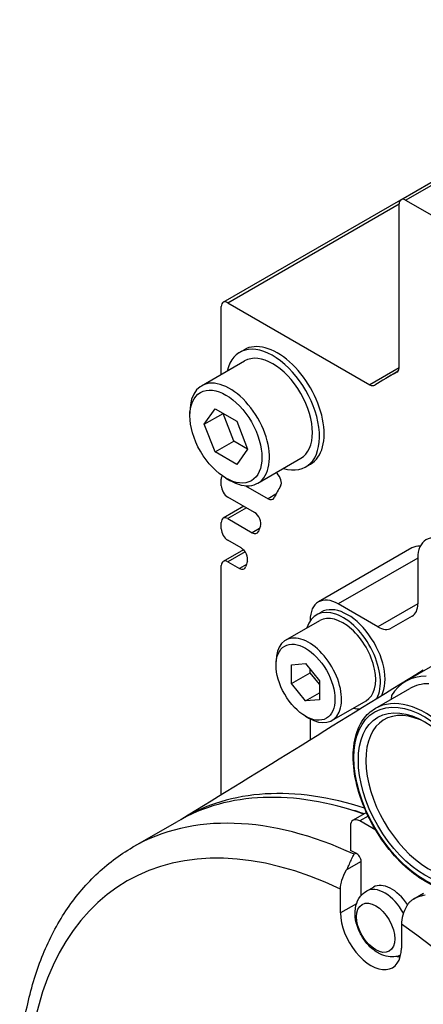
# Model space of a CAD drawing. Extents: x 0 to 2359, y -14 to 1663.
# Tile 30 of 39: x 2064 to 2080, y 1468 to 1505. Entities that reach past the tile are written whole.
import ezdxf

# ---------------------------------------------------------------- set-up
doc = ezdxf.new("R2010")
doc.units = 0
doc.header["$LTSCALE"] = 25.4
doc.layers.get('0').update_dxf_attribs({"linetype": 'CONTINUOUS'})

msp = doc.modelspace()

# ---------------------------------------------------------------- linework, layer by layer
for p, q in [((2078.8190554, 1498.1465661), (2090.6125729, 1504.9555565)), ((2078.9940554, 1498.129231), (2090.6277814, 1504.8459658)), ((2072.101541, 1494.2682073), (2078.8190554, 1498.1465661)), ((2078.9940554, 1498.129231), (2093.4225534, 1489.7989338)), ((2072.276541, 1494.2508722), (2078.7465681, 1497.9863441)), ((2078.7465681, 1491.7846263), (2078.7465681, 1497.9863441)), ((2072.0290536, 1491.54027), (2072.0290536, 1494.1079853)), ((2072.276541, 1494.2508722), (2077.6473861, 1491.1500133)), ((2072.7235973, 1492.3742776), (2072.900374, 1492.4763397)), ((2071.2847517, 1491.110547), (2072.9110973, 1492.0495181)), ((2078.7465681, 1491.7846263), (2077.6473861, 1491.1500133)), ((2078.7134475, 1491.6609345), (2078.2422571, 1491.3888926)), ((2078.6789227, 1491.627359), (2078.6691008, 1491.6216884)), ((2071.3893338, 1489.6599979), (2071.797582, 1490.2407922)), ((2071.797582, 1490.2407922), (2072.6140786, 1489.7693877)), ((2070.8446498, 1489.9744714), (2070.8446498, 1490.1377707)), ((2071.3893338, 1489.6599979), (2072.0964405, 1490.0682462)), ((2072.5046888, 1489.0160474), (2072.0964405, 1490.0682462)), ((2071.797582, 1488.6077991), (2071.3893338, 1489.6599979)), ((2072.6140786, 1489.7693877), (2073.0223269, 1488.7171889)), ((2071.797582, 1488.6077991), (2072.5046888, 1489.0160474)), ((2073.0223269, 1488.7171889), (2072.5046888, 1489.0160474)), ((2073.0223269, 1488.7171889), (2072.6140786, 1488.1363946)), ((2072.6140786, 1488.1363946), (2071.797582, 1488.6077991)), ((2073.4097517, 1487.4299391), (2075.0360973, 1488.3689101)), ((2075.2235973, 1488.0441506), (2075.400374, 1488.1462127)), ((2072.0290536, 1487.3310637), (2072.0290536, 1487.5760127)), ((2072.2058303, 1487.6168375), (2072.3472517, 1487.5351878)), ((2074.1366014, 1487.8004816), (2074.1054236, 1487.8315854)), ((2072.9443802, 1487.3333224), (2073.800035, 1486.8393099)), ((2073.2822972, 1486.3217294), (2072.276541, 1486.902403)), ((2074.0971851, 1487.0108696), (2073.800035, 1486.8393099)), ((2072.8811352, 1486.5533404), (2072.101541, 1486.1032415)), ((2072.9836478, 1486.4941547), (2072.276541, 1486.0859064)), ((2072.276541, 1486.0859064), (2073.1998021, 1485.5528613)), ((2072.0290536, 1485.6980705), (2072.0290536, 1485.9430195)), ((2073.4763122, 1485.7125045), (2073.1998021, 1485.5528613)), ((2072.7800969, 1484.9786817), (2072.276541, 1485.2694098)), ((2079.2340049, 1484.9762796), (2075.698471, 1482.9350381)), ((2072.8658162, 1484.9115028), (2072.101541, 1484.4702483)), ((2072.9317443, 1484.831195), (2072.276541, 1484.4529132)), ((2079.4536748, 1484.5958001), (2076.448471, 1482.8607449)), ((2079.4536748, 1484.5958001), (2079.4536748, 1482.8613275)), ((2072.0290536, 1475.6514107), (2072.0290536, 1484.3100263)), ((2072.276541, 1484.4529132), (2072.7142275, 1484.2002148)), ((2072.9781948, 1484.3526165), (2072.7142275, 1484.2002148)), ((2077.9505684, 1481.9935086), (2076.448471, 1482.8607449)), ((2079.4536748, 1482.8613275), (2077.9505684, 1481.9935086)), ((2075.6269801, 1482.448492), (2075.8037568, 1482.550554)), ((2079.2465681, 1482.4035504), (2078.4505684, 1481.9439798)), ((2074.4615103, 1481.4869325), (2075.7519801, 1482.2319856)), ((2075.3878109, 1482.2483725), (2075.3878109, 1482.2188189)), ((2081.1543738, 1481.1806176), (2078.9976981, 1479.9354603)), ((2074.0990734, 1480.5429356), (2074.0990734, 1480.6858225)), ((2074.6824365, 1480.5596842), (2075.2127666, 1480.6070514)), ((2074.6824365, 1479.8525774), (2074.6824365, 1480.5596842)), ((2075.2127666, 1480.6070514), (2075.7430967, 1479.9473118)), ((2074.6824365, 1479.8525774), (2075.3895433, 1480.2608257)), ((2075.3895433, 1480.2608257), (2075.3895433, 1480.3871382)), ((2075.7430967, 1479.8209993), (2075.3895433, 1480.2608257)), ((2075.2127666, 1479.1928378), (2074.6824365, 1479.8525774)), ((2075.7430967, 1479.9473118), (2075.7430967, 1479.240205)), ((2075.2127666, 1479.1928378), (2075.7430967, 1479.499024)), ((2077.8470506, 1478.907403), (2079.1551981, 1479.6626623)), ((2078.4599007, 1479.3967453), (2078.4486489, 1479.2547359)), ((2075.7430967, 1479.240205), (2075.2127666, 1479.1928378)), ((2076.2115103, 1478.4558436), (2077.5019801, 1479.2008967)), ((2075.2127666, 1478.6139625), (2075.3365103, 1478.542519)), ((2075.3878109, 1478.514129), (2075.3878109, 1477.7275185)), ((2077.5166907, 1474.9713076), (2077.0116438, 1474.6797187)), ((2068.6805147, 1473.6574599), (2070.3775709, 1474.6372558)), ((2077.5789658, 1474.8381602), (2077.2616438, 1474.6549543)), ((2077.8658297, 1474.3061274), (2077.2616438, 1474.6549543)), ((2076.9080904, 1474.4508301), (2076.9080904, 1473.5322847)), ((2077.1206143, 1473.4356249), (2077.0499036, 1473.3948)), ((2077.3146768, 1473.1204369), (2076.7585676, 1472.7993671)), ((2077.3146768, 1471.836046), (2077.3146768, 1473.1204369)), ((2076.5368594, 1471.1746376), (2076.5368594, 1472.0753977)), ((2077.5149069, 1472.0002199), (2077.7762253, 1472.1510922)), ((2079.6645506, 1471.9080742), (2079.3000617, 1471.6976365)), ((2077.1374176, 1471.5213701), (2076.5368594, 1471.1746376)), ((2078.8349564, 1470.7485908), (2078.8349564, 1469.8478306))]:
    msp.add_line(p, q)
for centre, major_axis, start_param, end_param in [((2078.9940554, 1497.8434572), (-0.175, 0.3031089), 5.4977871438, 7.0685834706), ((2072.276541, 1493.9650984), (-0.175, 0.3031089), 5.4977871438, 7.0685834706), ((2074.150374, 1490.3112762), (-1.25, 2.1650635), 3.1415926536, 6.2831853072), ((2073.9735973, 1490.2092141), (-1.25, 2.1650635), 2.5867816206, 6.8379963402), ((2073.9735973, 1490.2092141), (-1.0625, 1.840304), 3.1415926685, 6.2831853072), ((2078.4990807, 1491.9275132), (0.175, -0.3031089), 6.2551191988, 7.0685834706), ((2093.2422571, 1465.4081305), (-15, 25.9807621), 6.2551191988, 6.3112514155), ((2072.3472517, 1489.2702431), (-1.0625, 1.840304), 2.3561944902, 7.0685834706), ((2077.6473861, 1491.4357871), (0.175, -0.3031089), 5.4977871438, 6.3112514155), ((2072.276541, 1487.4331258), (-0.175, 0.3031089), 0.2281073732, 0.7853981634), ((2074.0519557, 1487.5808122), (0.175, -0.3031089), 0.3212585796, 2.0071286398), ((2072.276541, 1487.1881768), (-0.175, 0.3031089), 0.7853981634, 2.3561944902), ((2093.2422571, 1465.4081305), (-15, 25.9807621), 0.3212585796, 0.3482100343), ((2073.800035, 1487.1250837), (0.175, -0.3031089), 5.4977871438, 6.6313953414), ((2072.276541, 1485.8001326), (-0.175, 0.3031089), 5.4977871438, 7.0685834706), ((2073.2822972, 1486.0359556), (-0.175, 0.3031089), 3.5507997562, 5.4977871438), ((2093.2422571, 1465.4081305), (-15, 25.9807621), 0.4092071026, 0.4198129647), ((2072.276541, 1485.5551836), (-0.175, 0.3031089), 0.7853981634, 2.3561944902), ((2073.1998021, 1485.8386351), (0.175, -0.3031089), 5.4977871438, 6.7029982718), ((2080.514335, 1483.9834277), (-0.75, 1.2990381), 5.4977871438, 7.0685834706), ((2072.7800969, 1484.6929079), (-0.175, 0.3031089), 3.6207434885, 5.4977871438), ((2079.9840049, 1483.6772415), (-0.75, 1.2990381), 5.9218181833, 6.2831853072), ((2072.276541, 1484.1671394), (-0.175, 0.3031089), 5.4977871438, 7.0685834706), ((2072.7142275, 1484.4859887), (0.175, -0.3031089), 5.4977871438, 6.7726864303), ((2093.2422571, 1465.4081305), (-15, 25.9807621), 0.4791508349, 0.4895011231), ((2076.448471, 1481.636), (-0.75, 1.2990381), 5.4977871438, 7.0685834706), ((2076.8037568, 1480.8185032), (-1, 1.7320508), 3.4991972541, 6.2831853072), ((2078.7465681, 1483.2695758), (0.5, -0.8660254), 0, 0.7853981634), ((2076.6269801, 1480.7164412), (-1, 1.7320508), 3.4898874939, 6.7885458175), ((2076.6269801, 1480.7164412), (-0.875, 1.5155445), 3.1415926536, 6.2831853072), ((2077.9505684, 1482.8100052), (0.5, -0.8660254), 5.4977871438, 6.2831853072), ((2075.3365103, 1479.971388), (-0.875, 1.5155445), 2.3561944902, 7.0685834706), ((2081.0976981, 1476.2981536), (-2.1, 3.6373067), 5.9603051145, 6.591183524), ((2081.0976981, 1476.2981536), (-1.9425, 3.3645087), 5.9603055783, 6.2831853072), ((2079.8602612, 1475.5837191), (-1.675, 2.9011851), 5.5272093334, 10.1807539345), ((2079.7895506, 1475.5428943), (-1.9425, 3.3645087), 3.1415926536, 6.2831853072), ((2076.6269801, 1480.7164412), (1, -1.7320508), 5.7778247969, 5.9695807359), ((2080.0900709, 1457.8147123), (-9.7125, 16.8225435), 5.6935291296, 6.2831853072), ((2080.3375583, 1457.9575992), (-9.7125, 16.8225435), 5.7098614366, 6.2959263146), ((2077.6859079, 1456.4266681), (-9.2125, 15.9565181), 5.5860972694, 6.9802733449), ((2078.3930147, 1456.8349164), (-9.7125, 16.8225435), 5.5957272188, 6.2831853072), ((2080.3375583, 1457.9575992), (9.5875, -16.6060371), 2.5717169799, 2.6232259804), ((2077.2616438, 1474.246706), (-0.25, 0.4330127), 5.4977871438, 7.0685834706), ((2078.4637253, 1456.8757412), (-9.7125, 16.8225435), 5.5957272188, 5.6112867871), ((2077.1379001, 1473.222499), (-0.125, 0.2165064), 3.926990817, 5.5957272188), ((2078.4637253, 1470.9603072), (-0.6875, 1.1907849), 4.8269506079, 6.2831853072), ((2078.2024069, 1470.809435), (-0.6875, 1.1907849), 4.6790224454, 6.2831853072), ((2077.6859079, 1470.5112341), (0.8125, -1.4072913), 3.926990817, 7.0685834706), ((2077.6859079, 1456.4266681), (9.2125, -15.9565181), 0.8737082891, 2.2678843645), ((2078.4637253, 1470.9603072), (-0.8125, 1.4072913), 2.5422775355, 2.6424683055)]:
    msp.add_ellipse(centre, major_axis=major_axis, ratio=0.5773502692, start_param=start_param, end_param=end_param)
for centre, major_axis in [((2072.2058303, 1489.1885934), (-0.9625, 1.6670989)), ((2075.2127666, 1479.8999446), (-0.7875, 1.36399)), ((2079.7188399, 1475.5020695), (-1.8925, 3.2779062)), ((2079.7188399, 1475.5020695), (1.775, -3.0743902)), ((2077.864226, 1470.6141861), (-0.5104167, 0.8840677))]:
    msp.add_ellipse(centre, major_axis=major_axis, ratio=0.5773502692)
msp.add_open_spline([(2070.4986181, 1474.7054217), (2073.5531417, 1476.5934761), (2076.6075855, 1478.4814827), (2079.6619328, 1480.3694318)], degree=3)
for points, knots in [([(2081.7320506, 1472.1783856), (2081.5247133, 1472.0586794), (2081.2857847, 1471.9946329), (2080.7657784, 1471.9815976), (2080.4835916, 1472.0359169), (2079.9016285, 1472.2591498), (2079.6014225, 1472.431287), (2079.0177968, 1472.875081), (2078.7345129, 1473.1469673), (2078.2137485, 1473.7618167), (2077.976271, 1474.1045214), (2077.5702506, 1474.826512), (2077.4017189, 1475.2056342), (2077.1503475, 1475.963217), (2077.0676267, 1476.3415392), (2076.9973886, 1477.0605281), (2077.0100403, 1477.4010395), (2077.1323961, 1478.0087593), (2077.2418353, 1478.2764428), (2077.5199267, 1478.6660443), (2077.6720286, 1478.806354), (2077.8470506, 1478.907403)], [2.3561944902, 2.3561944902, 2.3561944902, 2.3561944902, 2.6607289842, 2.6607289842, 2.9753368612, 2.9753368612, 3.2988175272, 3.2988175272, 3.623068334, 3.623068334, 3.9465853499, 3.9465853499, 4.2698159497, 4.2698159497, 4.5934082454, 4.5934082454, 4.9177262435, 4.9177262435, 5.2407169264, 5.2407169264, 5.4977871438, 5.4977871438, 5.4977871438, 5.4977871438]), ([(2064.4144613, 1465.6824155), (2064.4694516, 1466.3966784), (2064.5701019, 1467.0853425), (2064.8641738, 1468.3991263), (2065.0576163, 1469.024289), (2065.5380511, 1470.198232), (2065.8251265, 1470.7470477), (2066.4915134, 1471.7535726), (2066.8709504, 1472.2112157), (2067.7153176, 1473.0188461), (2068.1802501, 1473.368632), (2068.6805147, 1473.6574599)], [4.79730000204, 4.79730000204, 4.79730000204, 4.79730000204, 4.93739743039, 4.93739743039, 5.07749485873, 5.07749485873, 5.21759228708, 5.21759228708, 5.35768971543, 5.35768971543, 5.49778714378, 5.49778714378, 5.49778714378, 5.49778714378]), ([(2076.7585676, 1472.7993671), (2076.7627936, 1472.8064302), (2076.7669392, 1472.8135371), (2076.7786731, 1472.8341029), (2076.7860738, 1472.8476366), (2076.8049898, 1472.8833716), (2076.8161372, 1472.9056254), (2076.8423031, 1472.9596673), (2076.8568498, 1472.9913283), (2076.8997622, 1473.0865635), (2076.92617, 1473.1477059), (2076.9847301, 1473.2760798), (2077.0164821, 1473.3403528), (2077.0492981, 1473.3938168), (2077.0496008, 1473.3943089), (2077.0499036, 1473.3948)], [-0.16121380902, -0.16121380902, -0.16121380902, -0.16121380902, -0.15622346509, -0.15622346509, -0.14682612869, -0.14682612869, -0.13142177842, -0.13142177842, -0.1090018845, -0.1090018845, -0.06190498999, -0.06190498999, 0, 0, 0.00057622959, 0.00057622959, 0.00057622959, 0.00057622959]), ([(2076.5368594, 1472.0753977), (2076.5368594, 1472.1766747), (2076.5573346, 1472.3077065), (2076.6242698, 1472.533348), (2076.6825087, 1472.6678949), (2076.7489518, 1472.7831441), (2076.7537001, 1472.7912318), (2076.7585676, 1472.7993671)], [0.89034734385, 0.89034734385, 0.89034734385, 0.89034734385, 0.96477041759, 0.96477041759, 1.03903616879, 1.03903616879, 1.04458863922, 1.04458863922, 1.04458863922, 1.04458863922]), ([(2078.8079523, 1469.5774638), (2078.7488982, 1469.5519467), (2078.687286, 1469.5339488), (2078.5272669, 1469.5060492), (2078.4296433, 1469.5074833), (2078.2237336, 1469.5394766), (2078.1182582, 1469.5765419), (2077.8972899, 1469.6868333), (2077.7860978, 1469.7674196), (2077.5770861, 1469.9605125), (2077.4809542, 1470.0752849), (2077.3167843, 1470.3224393), (2077.2484854, 1470.4545223), (2077.1437766, 1470.729319), (2077.1073861, 1470.8719786), (2077.0763312, 1471.1615872), (2077.0810377, 1471.3091463), (2077.1492927, 1471.5769559), (2077.203252, 1471.6984142), (2077.3500571, 1471.8817382), (2077.4272115, 1471.9495889), (2077.5149069, 1472.0002199)], [2.4232120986, 2.4232120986, 2.4232120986, 2.4232120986, 2.5645198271, 2.5645198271, 2.7912286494, 2.7912286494, 3.0739534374, 3.0739534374, 3.4331106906, 3.4331106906, 3.8186359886, 3.8186359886, 4.1987978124, 4.1987978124, 4.5811565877, 4.5811565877, 4.9635157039, 4.9635157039, 5.2762408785, 5.2762408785, 5.4977871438, 5.4977871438, 5.4977871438, 5.4977871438]), ([(2079.7361257, 1471.843909), (2079.7352153, 1471.8437686), (2079.7343048, 1471.8436274), (2079.6355704, 1471.8282215), (2079.536297, 1471.802932), (2079.369528, 1471.7370325), (2079.299278, 1471.7012024), (2079.205235, 1471.6354874), (2079.1762174, 1471.6121813), (2079.131015, 1471.5691301), (2079.1135991, 1471.5504954), (2079.0878077, 1471.51873), (2079.0785438, 1471.5062719), (2079.0653083, 1471.4865731), (2079.0608907, 1471.4796233), (2079.0566647, 1471.4725602)], [-0.2477178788, -0.2477178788, -0.2477178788, -0.2477178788, -0.24715302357, -0.24715302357, -0.18646999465, -0.18646999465, -0.1403027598, -0.1403027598, -0.11832541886, -0.11832541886, -0.10322513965, -0.10322513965, -0.09401330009, -0.09401330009, -0.08912146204, -0.08912146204, -0.08912146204, -0.08912146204]), ([(2079.0566647, 1471.4725602), (2079.0517971, 1471.4644248), (2079.0470489, 1471.4563371), (2078.9806058, 1471.3410879), (2078.9223668, 1471.2065411), (2078.8554316, 1470.9808996), (2078.8349564, 1470.8498678), (2078.8349564, 1470.7485908)], [0.14250520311, 0.14250520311, 0.14250520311, 0.14250520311, 0.14805767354, 0.14805767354, 0.22232342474, 0.22232342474, 0.29674649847, 0.29674649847, 0.29674649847, 0.29674649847])]:
    msp.add_open_spline(points, degree=3, knots=knots)

doc.saveas('drawing.dxf')
